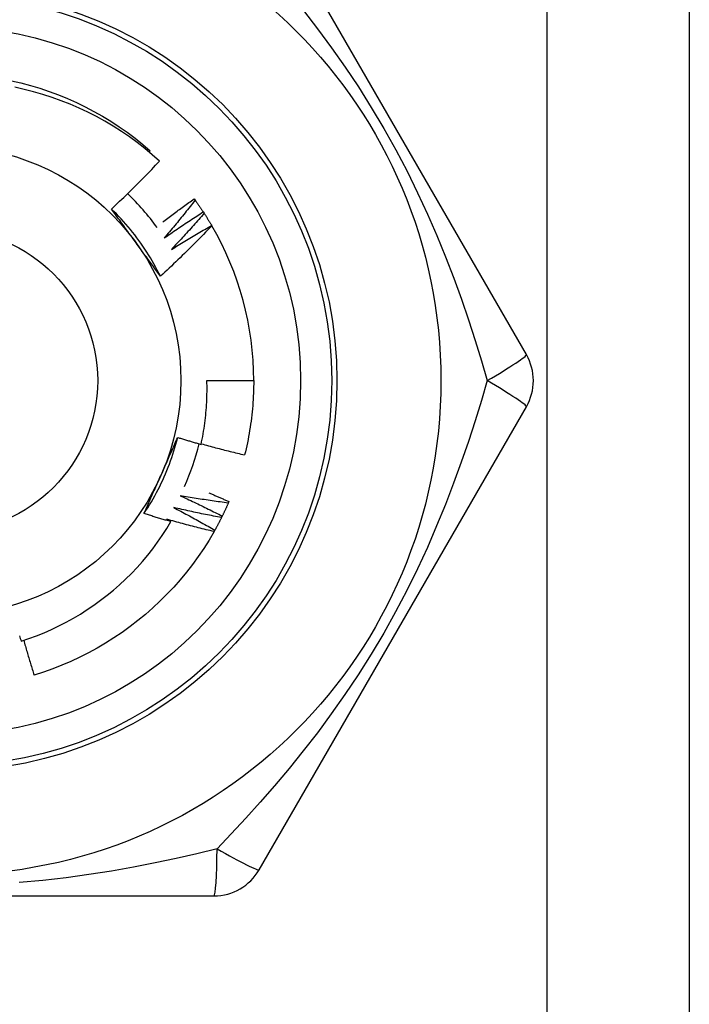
# Model space of a CAD drawing. Header units: inches. Extents: x 8 to 147, y 12 to 95.
# Tile 39 of 82: x 10.959 to 11.285, y 74.414 to 74.894. Entities that reach past the tile are written whole.
import ezdxf

# ---------------------------------------------------------------- set-up
doc = ezdxf.new("R2010")
doc.units = ezdxf.units.IN
doc.header["$LTSCALE"] = 9.37416098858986
doc.header["$MEASUREMENT"] = 0
doc.layers.add('Visible Edges(ANSI)', color=7, linetype='Continuous', lineweight=25)
doc.layers.add('Visible Tangent Edges(ANSI)', color=7, linetype='Continuous', lineweight=25)

msp = doc.modelspace()

# ---------------------------------------------------------------- linework, layer by layer
at = {"layer": 'Visible Edges(ANSI)'}
for p, q in [((11.28499288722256, 75.13856490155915), (11.28499288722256, 32.46516292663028)), ((11.20559025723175, 74.73038894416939), (11.07531828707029, 74.956026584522)), ((11.02165679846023, 74.82905616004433), (11.02222690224, 74.82972218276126)), ((11.04363368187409, 74.80627617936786), (11.04409239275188, 74.80564841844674)), ((11.04806798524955, 74.79990015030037), (11.04849349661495, 74.79924942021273)), ((11.05216536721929, 74.79330255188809), (11.05222779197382, 74.79319586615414)), ((11.04985565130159, 74.717712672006), (11.07267039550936, 74.717712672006)), ((11.07531828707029, 74.47939875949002), (11.20559025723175, 74.70503639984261)), ((11.06057539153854, 74.65878852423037), (11.06026725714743, 74.65807468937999)), ((11.05733167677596, 74.65173195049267), (11.05698691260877, 74.65103507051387)), ((11.03037204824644, 74.65018433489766), (11.03232320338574, 74.6490326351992)), ((11.05372609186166, 74.6448532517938), (11.05334560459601, 74.64417520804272)), ((10.7928184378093, 74.46672248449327), (11.05336234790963, 74.46672248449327))]:
    msp.add_line(p, q, dxfattribs=at)
at = {"layer": 'Visible Edges(ANSI)', "flags": 128}
for points in [[(10.95453071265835, 74.86384284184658), (10.95919341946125, 74.86274870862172), (10.9638198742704, 74.86150857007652), (10.96840551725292, 74.86012405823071), (10.97294577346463, 74.85859678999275), (10.97743608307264, 74.85692836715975), (10.98187187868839, 74.85512042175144), (10.98624859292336, 74.85317455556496), (10.99056166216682, 74.85109238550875), (10.99480650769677, 74.84887552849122), (10.99897858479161, 74.84652561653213), (11.00307330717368, 74.8440442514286), (11.00708611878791, 74.84143304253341), (11.01101244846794, 74.8386936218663), (11.01484773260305, 74.83582759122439), (11.01858740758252, 74.83283657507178), (11.02222690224, 74.82972218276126)], [(11.02672379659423, 74.82461079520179), (11.02319433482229, 74.82774987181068), (11.01957113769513, 74.83077189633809), (11.01585715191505, 74.83367484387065), (11.01205531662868, 74.83645666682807), (11.00816860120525, 74.83911534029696), (11.00419995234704, 74.84164883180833), (11.00015230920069, 74.84405509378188), (10.99602863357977, 74.84633210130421), (10.99183187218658, 74.84847782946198), (10.98756497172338, 74.85049023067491), (10.98323089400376, 74.8523672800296), (10.9788339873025, 74.85410639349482), (10.97438791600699, 74.85570199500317), (10.9698983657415, 74.85715240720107), (10.96536891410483, 74.85845687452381), (10.96080313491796, 74.85961459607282), (10.95620460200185, 74.86062480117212)], [(11.00331246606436, 74.80132784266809), (11.00432028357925, 74.80226577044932), (11.0053253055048, 74.80320653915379), (11.00632753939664, 74.8041501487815), (11.00732697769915, 74.80509658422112), (11.00832361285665, 74.80604585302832), (11.00931745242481, 74.80699793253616), (11.01030848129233, 74.80795283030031), (11.01129669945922, 74.8089105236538), (11.01228210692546, 74.80987102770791), (11.01326469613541, 74.81083431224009), (11.01424445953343, 74.8118003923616), (11.01522139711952, 74.8127692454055), (11.01619550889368, 74.81374087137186), (11.01716678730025, 74.81471526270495), (11.0181352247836, 74.81569241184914), (11.01910084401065, 74.81667233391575), (11.02006363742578, 74.81765502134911), (11.02102359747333, 74.81864046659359), (11.02198073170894, 74.81962866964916), (11.02293502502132, 74.82061962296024), (11.02388648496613, 74.82161331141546), (11.02483510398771, 74.82260974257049), (11.02578087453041, 74.8236089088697), (11.02672379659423, 74.82461079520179)], [(11.02830730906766, 74.79496279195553), (11.0289366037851, 74.79544596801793), (11.0295667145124, 74.79592811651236), (11.03019764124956, 74.79640925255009), (11.03082938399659, 74.79688936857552), (11.03146193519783, 74.79736845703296), (11.03209530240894, 74.79784652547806), (11.03272948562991, 74.79832357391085), (11.0333644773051, 74.79879959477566), (11.0340002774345, 74.79927459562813), (11.03463688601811, 74.79974856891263), (11.03527430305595, 74.80022151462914), (11.035912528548, 74.80069344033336), (11.03655155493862, 74.80116433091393), (11.03719138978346, 74.80163420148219), (11.03783202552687, 74.80210303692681), (11.03847346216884, 74.80257084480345), (11.03911569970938, 74.80303762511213), (11.03975873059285, 74.80350337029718), (11.04040256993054, 74.80396808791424), (11.04104720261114, 74.80443177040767), (11.04169262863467, 74.80489442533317), (11.04233885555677, 74.80535604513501), (11.04298586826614, 74.80581662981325), (11.04363368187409, 74.80627617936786)], [(11.04409239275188, 74.80564841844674), (11.04348448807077, 74.80486847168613), (11.04287505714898, 74.80408965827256), (11.04226409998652, 74.80331197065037), (11.04165160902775, 74.80253543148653), (11.0410375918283, 74.8017600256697), (11.04042205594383, 74.80098576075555), (11.0398049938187, 74.80021264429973), (11.03918640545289, 74.79944067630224), (11.03856629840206, 74.79866985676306), (11.0379446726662, 74.79790018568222), (11.03732152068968, 74.79713167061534), (11.03669685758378, 74.79636431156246), (11.03607066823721, 74.79559811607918), (11.03544296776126, 74.79483307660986), (11.03481374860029, 74.79406920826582), (11.03418301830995, 74.79330650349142), (11.03355076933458, 74.79254496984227), (11.03291700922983, 74.79178461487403), (11.03228173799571, 74.79102542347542), (11.03164495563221, 74.79026741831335), (11.03100666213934, 74.78951059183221), (11.03036686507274, 74.78875494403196), (11.02972555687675, 74.78800048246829), (11.0290827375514, 74.78724721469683)], [(11.04409239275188, 74.80564841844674), (11.04426336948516, 74.80541264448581), (11.04443385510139, 74.80517653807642), (11.04460385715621, 74.80494009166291), (11.04477337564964, 74.80470330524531), (11.04494240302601, 74.80446617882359), (11.04511094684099, 74.80422871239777), (11.04527900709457, 74.80399091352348), (11.0454465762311, 74.80375278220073), (11.04561366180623, 74.8035143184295), (11.04578025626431, 74.80327551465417), (11.045946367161, 74.80303638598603), (11.04611198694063, 74.80279692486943), (11.04627712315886, 74.80255713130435), (11.04644176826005, 74.80231701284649), (11.04660592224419, 74.80207656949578), (11.04676959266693, 74.80183579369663), (11.04693277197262, 74.80159470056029), (11.04709546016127, 74.80135327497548), (11.04725765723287, 74.80111153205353), (11.04741937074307, 74.80086946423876), (11.04758059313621, 74.80062707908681), (11.04774131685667, 74.80038436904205), (11.04790155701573, 74.80014134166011), (11.04806130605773, 74.79989799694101)], [(11.02721600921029, 74.76855491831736), (11.02645708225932, 74.77007496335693), (11.02567604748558, 74.77158381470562), (11.02487311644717, 74.77308117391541), (11.02404849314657, 74.77456673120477), (11.02320236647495, 74.77604018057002), (11.02233495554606, 74.77750121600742), (11.02144644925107, 74.7789495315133), (11.02053705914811, 74.78038482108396), (11.01960698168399, 74.7818067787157), (11.01865642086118, 74.78321510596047), (11.01768558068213, 74.78460947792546), (11.01669465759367, 74.78598960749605), (11.01568385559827, 74.78735517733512), (11.0146533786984, 74.78870589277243), (11.01360343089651, 74.79004143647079), (11.01253420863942, 74.79136150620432), (11.01144592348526, 74.79266579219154), (11.01033876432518, 74.7939539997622), (11.00921295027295, 74.7952258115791), (11.0080686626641, 74.7964809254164), (11.00690612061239, 74.79771903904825), (11.00572552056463, 74.79893983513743), (11.00452705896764, 74.80014301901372), (11.00331094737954, 74.80132828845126)], [(11.01538827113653, 74.78477100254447), (11.01488222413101, 74.78546749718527), (11.01437662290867, 74.78616334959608), (11.0138714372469, 74.78685856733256), (11.01336662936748, 74.78755316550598), (11.01286219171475, 74.78824713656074), (11.01235809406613, 74.78894050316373), (11.01185429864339, 74.78963327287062), (11.01135079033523, 74.79032546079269), (11.01084754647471, 74.7910170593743), (11.01034453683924, 74.79170809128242), (11.00984173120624, 74.79239856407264), (11.00933910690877, 74.79308848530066), (11.00883664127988, 74.79377786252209), (11.00833430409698, 74.79446670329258), (11.00783207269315, 74.79515502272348), (11.00732991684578, 74.79584282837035), (11.00682782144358, 74.79653012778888), (11.00632574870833, 74.79721692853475), (11.00582368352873, 74.79790324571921), (11.00532158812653, 74.7985890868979), (11.00481944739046, 74.79927445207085), (11.00431723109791, 74.79995936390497), (11.00381491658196, 74.80064382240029), (11.00331246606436, 74.80132784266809)], [(11.0290827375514, 74.78724721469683), (11.02986127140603, 74.78779196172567), (11.03064090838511, 74.78833519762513), (11.03142164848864, 74.78887690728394), (11.0322034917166, 74.78941710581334), (11.03298642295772, 74.78995577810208), (11.03377045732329, 74.79049292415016), (11.034555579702, 74.79102855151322), (11.03534179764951, 74.79156266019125), (11.03612909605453, 74.79209523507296), (11.03691749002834, 74.79262629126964), (11.03770696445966, 74.79315581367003), (11.03849752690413, 74.79368380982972), (11.03928916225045, 74.79421027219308), (11.04008188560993, 74.79473520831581), (11.04087568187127, 74.79525861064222), (11.04167055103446, 74.79578048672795), (11.04246649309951, 74.79630082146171), (11.04326350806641, 74.79681962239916), (11.04406159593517, 74.79733688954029), (11.04486074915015, 74.7978526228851), (11.04566096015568, 74.79836681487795), (11.04646224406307, 74.79887946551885), (11.04726458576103, 74.79939057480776), (11.04806798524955, 74.79990015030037)], [(11.04849349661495, 74.79924942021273), (11.04784592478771, 74.79850207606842), (11.04719689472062, 74.79775594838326), (11.04654639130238, 74.79701102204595), (11.04589442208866, 74.79626731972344), (11.04524099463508, 74.79552482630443), (11.04458609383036, 74.79478355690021), (11.04392973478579, 74.7940435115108), (11.04327191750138, 74.79330469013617), (11.04261263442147, 74.79256709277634), (11.04195189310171, 74.7918307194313), (11.04128970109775, 74.79109558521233), (11.0406260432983, 74.79036169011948), (11.03996093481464, 74.78962902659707), (11.03929436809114, 74.78889760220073), (11.03862635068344, 74.78816741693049), (11.03795688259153, 74.78743847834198), (11.03728595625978, 74.78671078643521), (11.03661358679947, 74.78598434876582), (11.03593976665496, 74.78525915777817), (11.0352645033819, 74.7845352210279), (11.03458778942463, 74.78381254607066), (11.03390962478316, 74.78309112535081), (11.03323002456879, 74.78237097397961), (11.03254898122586, 74.78165207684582)], [(11.04849349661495, 74.79924942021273), (11.04865199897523, 74.79900509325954), (11.0488100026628, 74.7987604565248), (11.04896750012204, 74.79851550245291), (11.04912449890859, 74.79827023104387), (11.04928099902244, 74.79802465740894), (11.0494369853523, 74.79777876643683), (11.04959248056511, 74.79753256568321), (11.04974746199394, 74.79728605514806), (11.04990193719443, 74.79703923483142), (11.05005592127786, 74.79679211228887), (11.05020939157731, 74.79654467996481), (11.05036236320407, 74.79629694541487), (11.05051483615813, 74.79604890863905), (11.05066679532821, 74.79580056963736), (11.05081824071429, 74.7955519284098), (11.05096920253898, 74.79530298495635), (11.05111963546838, 74.79505373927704), (11.05126958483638, 74.7948041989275), (11.0514190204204, 74.79455436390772), (11.05156794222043, 74.79430422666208), (11.05171636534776, 74.79405380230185), (11.0518642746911, 74.79380307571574), (11.05201168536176, 74.79355206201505), (11.05215858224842, 74.79330075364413)], [(11.05222779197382, 74.79319586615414), (11.05122011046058, 74.79213523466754), (11.05020942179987, 74.791077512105), (11.04919571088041, 74.79002269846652), (11.04817898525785, 74.78897081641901), (11.04715926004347, 74.78792185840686), (11.04613652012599, 74.78687583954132), (11.0451107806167, 74.78583275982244), (11.04408204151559, 74.78479262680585), (11.04305031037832, 74.78375544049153), (11.04201558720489, 74.78272122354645), (11.04097786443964, 74.78168995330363), (11.03993714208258, 74.78066163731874), (11.03889342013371, 74.77963628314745), (11.03784671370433, 74.7786139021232), (11.03679701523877, 74.77759449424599), (11.0357443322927, 74.7765780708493), (11.03468867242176, 74.77556463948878), (11.03363003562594, 74.77455420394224), (11.03256843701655, 74.77354677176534), (11.03150386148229, 74.77254235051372), (11.0304363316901, 74.77154094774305), (11.02936584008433, 74.77054257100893), (11.02829240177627, 74.76954722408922), (11.02721600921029, 74.76855491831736)], [(11.03254898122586, 74.78165207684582), (11.03335473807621, 74.78215568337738), (11.03416152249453, 74.7826577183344), (11.03496932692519, 74.78315818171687), (11.03577815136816, 74.78365706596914), (11.03658798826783, 74.78415437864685), (11.03739884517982, 74.78465010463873), (11.03821070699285, 74.7851442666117), (11.0390235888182, 74.78563684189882), (11.03983746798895, 74.78612783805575), (11.04065235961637, 74.78661724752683), (11.04146825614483, 74.78710508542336), (11.04228515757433, 74.78759133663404), (11.04310305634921, 74.78807600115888), (11.04392195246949, 74.78855908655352), (11.04474184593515, 74.78904058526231), (11.04556272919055, 74.78952049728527), (11.04638460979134, 74.78999881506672), (11.04720748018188, 74.79047555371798), (11.04803134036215, 74.79095069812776), (11.04885618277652, 74.79142425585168), (11.04968200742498, 74.7918962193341), (11.05050880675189, 74.79236658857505), (11.05133660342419, 74.79283537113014), (11.05216536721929, 74.79330255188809)], [(11.02721600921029, 74.76855491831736), (11.02672373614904, 74.76922489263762), (11.02623165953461, 74.76989522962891), (11.02573974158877, 74.77056594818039), (11.02524794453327, 74.77123706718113), (11.02475625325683, 74.77190860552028), (11.02426461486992, 74.77258057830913), (11.0237730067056, 74.77325300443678), (11.02328139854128, 74.77392590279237), (11.02278974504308, 74.77459929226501), (11.02229803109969, 74.77527318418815), (11.02180621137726, 74.77594760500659), (11.02131425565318, 74.7766225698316), (11.02082213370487, 74.77729809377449), (11.02032980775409, 74.77797419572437), (11.01983724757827, 74.77865089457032), (11.0193444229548, 74.77932820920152), (11.01885129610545, 74.78000615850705), (11.01835783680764, 74.7806847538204), (11.01786401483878, 74.78136401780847), (11.01736979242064, 74.78204397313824), (11.01687513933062, 74.78272463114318), (11.01638002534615, 74.78340600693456), (11.01588441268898, 74.784088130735), (11.01538827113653, 74.78477100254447)], [(11.04702013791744, 74.68668362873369), (11.04728988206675, 74.68795758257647), (11.04754669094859, 74.68923454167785), (11.04779047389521, 74.69051423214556), (11.04802112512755, 74.69179603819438), (11.04823862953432, 74.6930798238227), (11.04844296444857, 74.69436548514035), (11.04863412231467, 74.69565292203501), (11.0488120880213, 74.69694203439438), (11.0489768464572, 74.69823271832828), (11.04912839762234, 74.69952487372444), (11.04926671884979, 74.70081839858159), (11.04939180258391, 74.70211319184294), (11.0495036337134, 74.7034091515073), (11.04960219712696, 74.70470617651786), (11.0496874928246, 74.70600416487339), (11.04975949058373, 74.70730301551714), (11.04981819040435, 74.70860262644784), (11.04986358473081, 74.70990289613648), (11.04989565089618, 74.7112037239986), (11.04991437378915, 74.71250500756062), (11.04991973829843, 74.71380664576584), (11.04991175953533, 74.7151085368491), (11.04989039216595, 74.71641057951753), (11.04985565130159, 74.717712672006)], [(11.07267039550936, 74.717712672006), (11.07266262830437, 74.71619084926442), (11.0726393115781, 74.71466919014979), (11.07260047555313, 74.7131478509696), (11.07254612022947, 74.71162698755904), (11.07247630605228, 74.71010675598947), (11.07239101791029, 74.70858731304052), (11.07229027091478, 74.70706881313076), (11.07217411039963, 74.70555141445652), (11.07204255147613, 74.70403527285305), (11.07189559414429, 74.70252054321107), (11.0717332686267, 74.7010073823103), (11.07155559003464, 74.69949594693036), (11.07136258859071, 74.69798639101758), (11.0711542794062, 74.69647887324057), (11.07093067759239, 74.69497354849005), (11.0706917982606, 74.69347057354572), (11.0704376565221, 74.69197010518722), (11.07016829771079, 74.69047229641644), (11.06988370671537, 74.68897730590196), (11.06958392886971, 74.68748529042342), (11.06926897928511, 74.68599640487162), (11.06893885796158, 74.6845108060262), (11.06859361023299, 74.6830286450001), (11.06823323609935, 74.68155008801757)], [(11.01918388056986, 74.6529583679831), (11.02012081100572, 74.6543756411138), (11.0210370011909, 74.65580646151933), (11.02193228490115, 74.65725049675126), (11.02280650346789, 74.65870742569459), (11.02365948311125, 74.66017691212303), (11.0244910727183, 74.6616586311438), (11.02530109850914, 74.66315225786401), (11.0260894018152, 74.66465745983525), (11.02685581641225, 74.66617390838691), (11.02760017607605, 74.66770127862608), (11.02832232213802, 74.66923924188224), (11.02902208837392, 74.67078747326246), (11.02969930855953, 74.67234563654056), (11.03035381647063, 74.67391341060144), (11.03098546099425, 74.6754904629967), (11.03159406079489, 74.67707646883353), (11.0321794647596, 74.67867109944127), (11.03274150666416, 74.68027402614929), (11.03328002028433, 74.68188492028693), (11.03379483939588, 74.6835034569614), (11.03428579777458, 74.68512930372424), (11.03475274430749, 74.68676213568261), (11.03519550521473, 74.68840162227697), (11.03561391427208, 74.6900474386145)], [(11.02731355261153, 74.67130953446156), (11.02766371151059, 74.67209602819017), (11.02801353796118, 74.67288181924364), (11.02836301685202, 74.67366693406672), (11.02871214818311, 74.67445139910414), (11.02906093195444, 74.67523524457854), (11.02940935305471, 74.6760184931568), (11.02975741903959, 74.6768011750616), (11.03010511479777, 74.67758331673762), (11.0304524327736, 74.67836494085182), (11.03079938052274, 74.67914608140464), (11.03114594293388, 74.67992675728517), (11.03149212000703, 74.68070700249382), (11.03183790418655, 74.68148683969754), (11.03218328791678, 74.68226629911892), (11.03252827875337, 74.68304540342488), (11.03287285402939, 74.68382418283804), (11.03321702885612, 74.68460266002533), (11.03356078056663, 74.68538086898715), (11.03390410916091, 74.68615883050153), (11.03424702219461, 74.68693657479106), (11.03458949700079, 74.6877141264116), (11.0349315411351, 74.6884915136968), (11.03527313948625, 74.68926876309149), (11.03561429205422, 74.69004590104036)], [(11.03561429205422, 74.69004590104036), (11.03608796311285, 74.68990009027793), (11.03656177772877, 74.68975477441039), (11.03703572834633, 74.68960995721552), (11.03750981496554, 74.68946563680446), (11.03798404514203, 74.68932181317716), (11.03845841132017, 74.68917848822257), (11.03893290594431, 74.68903566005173), (11.03940755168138, 74.6888933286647), (11.03988232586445, 74.68875149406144), (11.04035723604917, 74.68861015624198), (11.04083228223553, 74.68846931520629), (11.04130746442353, 74.6883289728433), (11.04178278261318, 74.68818912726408), (11.04225823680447, 74.68804977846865), (11.04273382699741, 74.68791092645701), (11.04320955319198, 74.68777257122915), (11.04368540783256, 74.68763471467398), (11.04416139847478, 74.68749735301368), (11.04463752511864, 74.68736049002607), (11.0451137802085, 74.68722412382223), (11.04559017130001, 74.68708825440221), (11.04606669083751, 74.68695288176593), (11.04654334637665, 74.68681800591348), (11.04702013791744, 74.68668362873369)], [(11.04707490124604, 74.68693716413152), (11.04795102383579, 74.68669374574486), (11.04882762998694, 74.6864519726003), (11.04970472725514, 74.68621184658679), (11.05058230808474, 74.68597336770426), (11.05146038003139, 74.68573653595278), (11.05233893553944, 74.68550135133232), (11.05321797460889, 74.68526781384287), (11.05409748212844, 74.68503592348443), (11.05497747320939, 74.68480568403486), (11.05585794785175, 74.68457709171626), (11.05673887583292, 74.68435015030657), (11.05762028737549, 74.68412485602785), (11.05850216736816, 74.683901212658), (11.05938451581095, 74.68367921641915), (11.06026733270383, 74.68345887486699), (11.06115060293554, 74.68324018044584), (11.06203434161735, 74.68302313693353), (11.06291853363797, 74.68280774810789), (11.0638031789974, 74.68259400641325), (11.06468829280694, 74.68238191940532), (11.06557385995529, 74.68217148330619), (11.06645986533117, 74.68196269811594), (11.06734633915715, 74.68175556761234), (11.06823323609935, 74.68155008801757)], [(11.01918388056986, 74.6529583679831), (11.01951796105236, 74.65371967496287), (11.01985244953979, 74.65448099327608), (11.02018734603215, 74.65524236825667), (11.02052265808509, 74.65600383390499), (11.02085837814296, 74.65676542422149), (11.02119450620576, 74.65752718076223), (11.0215310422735, 74.6582891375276), (11.02186797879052, 74.65905133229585), (11.02220532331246, 74.65981380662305), (11.02254307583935, 74.66057659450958), (11.02288123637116, 74.66133973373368), (11.02321978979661, 74.66210326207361), (11.02355875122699, 74.66286721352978), (11.02389811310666, 74.66363163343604), (11.02423786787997, 74.66439655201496), (11.0245780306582, 74.66516200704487), (11.02491858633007, 74.66592804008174), (11.02525954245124, 74.66669468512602), (11.02560089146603, 74.66746198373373), (11.02594263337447, 74.6682299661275), (11.02628477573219, 74.66899867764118), (11.0266273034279, 74.66976814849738), (11.02697023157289, 74.67053842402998), (11.02731355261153, 74.67130953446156)], [(11.03679452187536, 74.6616698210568), (11.03765900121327, 74.66127543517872), (11.03852273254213, 74.66087932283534), (11.03938571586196, 74.6604814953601), (11.04024795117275, 74.66008194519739), (11.04110942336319, 74.65968067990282), (11.0419701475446, 74.6592776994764), (11.04283010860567, 74.65887300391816), (11.04368931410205, 74.65846659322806), (11.0445477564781, 74.65805847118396), (11.04540543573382, 74.65764863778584), (11.0462623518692, 74.65723709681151), (11.0471184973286, 74.65682384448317), (11.04797387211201, 74.65640888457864), (11.04882847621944, 74.6559922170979), (11.0496823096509, 74.65557384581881), (11.05053537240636, 74.65515377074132), (11.05138764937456, 74.65473199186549), (11.05223914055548, 74.65430850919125), (11.05308986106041, 74.65388333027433), (11.05393979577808, 74.65345644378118), (11.05478895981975, 74.65302786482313), (11.05563732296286, 74.6525975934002), (11.0564849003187, 74.6521656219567), (11.05733167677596, 74.65173195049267)], [(11.06026725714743, 74.65807468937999), (11.05928670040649, 74.65820269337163), (11.05830635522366, 74.65833259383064), (11.05732620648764, 74.65846438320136), (11.05634625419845, 74.65859806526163), (11.05536651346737, 74.65873364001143), (11.0543869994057, 74.6588711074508), (11.05340768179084, 74.6590104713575), (11.0524285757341, 74.65915172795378), (11.05144969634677, 74.65929488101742), (11.05047104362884, 74.65943993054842), (11.04949260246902, 74.65958687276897), (11.04851439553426, 74.65973571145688), (11.0475364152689, 74.65988644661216), (11.04655866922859, 74.6600390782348), (11.0455811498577, 74.66019361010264), (11.0446038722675, 74.66035003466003), (11.043626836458, 74.6605083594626), (11.04265004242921, 74.66066858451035), (11.04167349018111, 74.6608307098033), (11.04069719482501, 74.6609947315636), (11.0397211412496, 74.66116065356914), (11.0387453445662, 74.66132847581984), (11.03776980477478, 74.66149819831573), (11.03679452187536, 74.6616698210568)], [(11.05079034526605, 74.66305689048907), (11.05119980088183, 74.66288342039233), (11.05160909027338, 74.66270956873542), (11.052018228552, 74.66253533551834), (11.05242723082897, 74.6623607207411), (11.05283606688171, 74.66218572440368), (11.0532447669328, 74.6620103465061), (11.05365331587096, 74.66183459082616), (11.05406171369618, 74.66165844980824), (11.05446994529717, 74.66148193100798), (11.05487804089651, 74.66130503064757), (11.05528598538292, 74.66112774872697), (11.05569377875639, 74.66095008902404), (11.05610142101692, 74.66077204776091), (11.05650889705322, 74.66059362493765), (11.05691623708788, 74.66041482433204), (11.0573234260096, 74.66023564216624), (11.05773044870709, 74.6600560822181), (11.05813733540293, 74.65987614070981), (11.05854405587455, 74.65969581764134), (11.05895062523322, 74.65951512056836), (11.05935704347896, 74.65933403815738), (11.05976331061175, 74.65915258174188), (11.06016942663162, 74.65897074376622), (11.06057539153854, 74.65878852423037)], [(11.06026725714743, 74.65807468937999), (11.06015085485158, 74.65780772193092), (11.06003393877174, 74.65754100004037), (11.05991646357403, 74.65727451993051), (11.05979845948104, 74.65700828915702), (11.05967991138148, 74.65674230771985), (11.05956083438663, 74.65647657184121), (11.05944121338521, 74.65621108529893), (11.0593210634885, 74.65594584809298), (11.05920036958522, 74.6556808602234), (11.05907916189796, 74.65541612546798), (11.05895739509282, 74.6551516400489), (11.0588351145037, 74.654887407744), (11.058712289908, 74.65462343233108), (11.05858895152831, 74.65435970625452), (11.05846506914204, 74.65409624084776), (11.0583406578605, 74.65383302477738), (11.05821571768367, 74.65357006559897), (11.05809026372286, 74.6533073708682), (11.05796426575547, 74.6530449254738), (11.05783775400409, 74.65278274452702), (11.05771071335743, 74.65252082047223), (11.05758314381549, 74.65225915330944), (11.05745506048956, 74.65199775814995), (11.05732643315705, 74.6517366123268)], [(11.03232320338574, 74.6490326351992), (11.03177377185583, 74.64918906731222), (11.03122451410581, 74.64934611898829), (11.03067541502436, 74.64950379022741), (11.0301264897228, 74.64966208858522), (11.02957773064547, 74.64982099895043), (11.02902913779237, 74.64998053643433), (11.02848071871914, 74.65014069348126), (11.02793246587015, 74.65030147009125), (11.02738437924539, 74.65046287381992), (11.02683647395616, 74.650624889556), (11.02628873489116, 74.65078753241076), (11.02574116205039, 74.65095079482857), (11.02519377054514, 74.65111467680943), (11.02464654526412, 74.65127917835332), (11.02409949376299, 74.65144430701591), (11.02355261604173, 74.65161004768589), (11.02300591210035, 74.65177641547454), (11.02245938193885, 74.65194340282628), (11.02191302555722, 74.65211100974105), (11.02136684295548, 74.65227923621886), (11.02082084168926, 74.65244808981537), (11.02027500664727, 74.65261756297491), (11.0197293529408, 74.6527876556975), (11.01918388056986, 74.6529583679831)], [(11.03373242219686, 74.65584368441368), (11.0345752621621, 74.6554049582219), (11.03541727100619, 74.65496455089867), (11.03625844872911, 74.65452246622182), (11.03709877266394, 74.65407870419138), (11.03793826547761, 74.65363326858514), (11.03877691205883, 74.65318615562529), (11.03961470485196, 74.65273736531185), (11.04045165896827, 74.65228690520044), (11.0412877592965, 74.6518347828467), (11.04212301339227, 74.6513809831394), (11.04295741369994, 74.65092551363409), (11.04379095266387, 74.6504683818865), (11.0446236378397, 74.65000958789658), (11.04545546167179, 74.6495491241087), (11.04628643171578, 74.64908699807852), (11.04711653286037, 74.648623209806), (11.04794577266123, 74.64815776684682), (11.04877414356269, 74.64769066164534), (11.04960165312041, 74.64722189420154), (11.05042827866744, 74.64675147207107), (11.05125405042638, 74.64627940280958), (11.05207893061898, 74.6458056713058), (11.05290294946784, 74.64533028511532), (11.05372609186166, 74.6448532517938)], [(11.05698691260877, 74.65103507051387), (11.05601431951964, 74.65121379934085), (11.05504204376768, 74.6513944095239), (11.0540700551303, 74.65157689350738), (11.0530983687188, 74.65176125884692), (11.05212698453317, 74.65194750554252), (11.0511559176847, 74.65213562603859), (11.05018515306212, 74.65232563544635), (11.0492147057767, 74.65251751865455), (11.04824457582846, 74.65271128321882), (11.04727476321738, 74.6529069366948), (11.04630527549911, 74.65310446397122), (11.04533611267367, 74.6533038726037), (11.04436727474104, 74.65350517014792), (11.04339876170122, 74.65370834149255), (11.04243058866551, 74.65391340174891), (11.04146274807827, 74.65412034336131), (11.04049523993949, 74.65432916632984), (11.03952807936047, 74.65453987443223), (11.0385612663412, 74.6547524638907), (11.03759479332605, 74.65496693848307), (11.03662866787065, 74.65518329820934), (11.03566289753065, 74.6554015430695), (11.03469748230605, 74.65562167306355), (11.03373242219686, 74.65584368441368)], [(10.95924548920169, 74.59077757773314), (10.96302552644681, 74.59204350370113), (10.96676987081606, 74.59342484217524), (10.97047351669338, 74.59492024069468), (10.97412585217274, 74.59652545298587), (10.97772379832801, 74.59823879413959), (10.9812649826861, 74.60005886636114), (10.9847470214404, 74.60198424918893), (10.98816753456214, 74.60401352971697), (10.99152415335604, 74.60614529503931), (10.99481448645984, 74.60837813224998), (10.99803616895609, 74.61071063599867), (11.00118681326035, 74.61314138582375), (11.00426403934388, 74.6156689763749), (11.00726547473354, 74.6182919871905), (11.01018873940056, 74.62100901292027), (11.01302837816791, 74.62381553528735), (11.01577700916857, 74.62670421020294), (11.0184328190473, 74.6296726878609), (11.02099411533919, 74.63271870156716), (11.02345919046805, 74.6358399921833), (11.02582633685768, 74.6390342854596), (11.02809385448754, 74.64229933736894), (11.03026005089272, 74.64563287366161), (11.03232320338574, 74.6490326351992)], [(11.05334560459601, 74.64417520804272), (11.05238360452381, 74.64440417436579), (11.05142201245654, 74.64463500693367), (11.05046079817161, 74.64486769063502), (11.04949999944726, 74.64510224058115), (11.04853959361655, 74.64533865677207), (11.04757959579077, 74.6455769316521), (11.04662000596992, 74.6458170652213), (11.045660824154, 74.64605906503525), (11.04470205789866, 74.64630292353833), (11.04374371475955, 74.64654864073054), (11.04278577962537, 74.64679622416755), (11.04182826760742, 74.64704567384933), (11.04087118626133, 74.64729698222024), (11.03991452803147, 74.64755014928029), (11.03895830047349, 74.64780518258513), (11.03800250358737, 74.64806208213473), (11.03704714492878, 74.64832084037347), (11.0360922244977, 74.64858146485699), (11.03513774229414, 74.64884394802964), (11.03418370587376, 74.64910829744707), (11.03323011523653, 74.64937451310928), (11.03227697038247, 74.64964258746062), (11.03132428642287, 74.64991252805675), (11.03037204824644, 74.65018433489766)], [(11.05698691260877, 74.65103507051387), (11.05685681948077, 74.65077450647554), (11.05672621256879, 74.65051421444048), (11.05659506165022, 74.65025418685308), (11.05646339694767, 74.64999444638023), (11.05633120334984, 74.64973497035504), (11.05619849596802, 74.64947577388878), (11.05606525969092, 74.64921685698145), (11.05593150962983, 74.64895821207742), (11.05579723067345, 74.64869984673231), (11.0556624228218, 74.64844176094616), (11.05552710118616, 74.64818394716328), (11.05539126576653, 74.64792642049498), (11.05525491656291, 74.64766917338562), (11.05511805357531, 74.6474122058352), (11.05498066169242, 74.64715552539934), (11.05484275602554, 74.64689912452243), (11.05470433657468, 74.64664300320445), (11.05456541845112, 74.64638716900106), (11.05442597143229, 74.64613162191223), (11.05428601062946, 74.64587636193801), (11.05414555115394, 74.64562138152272), (11.05400457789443, 74.64536669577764), (11.05386309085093, 74.64511229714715), (11.05372109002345, 74.64485817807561)], [(11.05334560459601, 74.64417520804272), (11.05092131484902, 74.64004384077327), (11.04836208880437, 74.63599641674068), (11.04567169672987, 74.6320359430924), (11.04285393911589, 74.62816544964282), (11.03991260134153, 74.62438793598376), (11.03685146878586, 74.62070643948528), (11.03367434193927, 74.61712395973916), (11.03038499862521, 74.61364352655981), (11.0269872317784, 74.61026814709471), (11.02348484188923, 74.60700085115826), (11.01988159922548, 74.60384464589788), (11.01618130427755, 74.60080255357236), (11.01238774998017, 74.59787758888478), (11.00850471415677, 74.59507276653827), (11.00453598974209, 74.59239110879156), (11.00048537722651, 74.58983563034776), (10.99635665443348, 74.58740936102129), (10.99215360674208, 74.58511530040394), (10.98788003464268, 74.58295645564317), (10.98353972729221, 74.58093587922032), (10.97913646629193, 74.57905656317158), (10.97467404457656, 74.57732152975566), (10.97015625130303, 74.57573380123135), (10.96558687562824, 74.57429639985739)], [(10.95856674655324, 74.59337660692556), (10.95873506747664, 74.59272647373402), (10.95890429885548, 74.59207658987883), (10.95907443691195, 74.59142695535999), (10.95924548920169, 74.59077757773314)], [(10.96058867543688, 74.5912128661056), (10.96078448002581, 74.59050477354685), (10.96098136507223, 74.58979696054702), (10.96117933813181, 74.58908941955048), (10.96137839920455, 74.58838215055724), (10.96157854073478, 74.58767515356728), (10.96177977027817, 74.58696845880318), (10.96198208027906, 74.58626202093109), (10.9621854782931, 74.58555587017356), (10.96238995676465, 74.58485000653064), (10.96259551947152, 74.584144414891), (10.96280216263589, 74.58343911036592), (10.9630098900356, 74.58273409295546), (10.96321869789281, 74.58202936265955), (10.96342858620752, 74.58132491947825), (10.96363955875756, 74.5806207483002), (10.9638516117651, 74.57991687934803), (10.96406474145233, 74.57921329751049), (10.96427895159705, 74.57851000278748), (10.96449424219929, 74.57780701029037), (10.96471061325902, 74.57710428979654), (10.96492806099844, 74.57640187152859), (10.96514658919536, 74.57569975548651), (10.96536619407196, 74.574997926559), (10.96558687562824, 74.57429639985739)]]:
    msp.add_lwpolyline(points, dxfattribs=at)
at = {"layer": 'Visible Edges(ANSI)'}
for centre, radius in [((10.92309039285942, 74.717712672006), 0.2408491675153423), ((10.9230903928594, 74.717712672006), 0.1723972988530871), ((10.92309039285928, 74.717712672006), 0.1140864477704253)]:
    msp.add_circle(centre, radius, dxfattribs=at)
for centre, radius, start, end in [((10.9230903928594, 74.717712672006), 0.126762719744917, 36.01810377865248, 45.9568962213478), ((10.92309039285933, 74.717712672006), 0.1495800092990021, 0, 30.30707566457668), ((11.18363429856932, 74.717712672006), 0.0253525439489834, 330.0000000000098, 29.9999999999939), ((10.9230903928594, 74.717712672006), 0.126762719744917, 336.0181037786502, 345.9568962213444), ((11.05336234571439, 74.49207503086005), 0.0253525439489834, 270.0000000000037, 330.0000000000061)]:
    msp.add_arc(centre, radius, start, end, dxfattribs=at)
at = {"layer": 'Visible Tangent Edges(ANSI)'}
msp.add_line((11.21563897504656, 32.46516292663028), (11.21563897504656, 75.13856490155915), dxfattribs=at)
at = {"layer": 'Visible Tangent Edges(ANSI)', "flags": 128}
for points in [[(11.0968704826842, 74.89798771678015), (11.10375870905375, 74.88909077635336), (11.11054097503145, 74.87992858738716), (11.11719119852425, 74.87050110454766), (11.12368331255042, 74.86080829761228), (11.12999121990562, 74.85085016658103), (11.13608882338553, 74.84062667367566), (11.14191820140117, 74.8302049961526), (11.1474035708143, 74.81974575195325), (11.15255689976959, 74.8092740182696), (11.15739314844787, 74.79880947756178), (11.16192727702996, 74.78837180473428), (11.16617424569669, 74.77798065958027), (11.17014899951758, 74.76765572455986), (11.17386651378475, 74.75741666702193), (11.17734171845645, 74.74728316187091), (11.18058961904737, 74.73727487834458), (11.18362511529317, 74.72741149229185), (11.18646319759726, 74.717712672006)], [(11.18646319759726, 74.717712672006), (11.18362420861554, 74.70801817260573), (11.18058091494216, 74.69814733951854), (11.17732023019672, 74.68812275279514), (11.1738290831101, 74.6779669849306), (11.1700944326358, 74.66770261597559), (11.16610320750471, 74.65735222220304), (11.16184235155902, 74.64693837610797), (11.15729877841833, 74.63648366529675), (11.15245946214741, 74.62601065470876), (11.14731130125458, 74.61554192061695), (11.14184125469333, 74.60510005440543), (11.13603625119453, 74.59470761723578), (11.12992551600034, 74.58444839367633), (11.12361021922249, 74.57446830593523), (11.11711810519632, 74.56476951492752), (11.11047366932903, 74.55534893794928), (11.10370143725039, 74.5462034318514), (11.09682591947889, 74.53732986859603), (11.0898716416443, 74.52872516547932), (11.0828631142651, 74.5203861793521), (11.07582484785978, 74.5123097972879), (11.06878136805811, 74.50449292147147), (11.06175717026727, 74.49693239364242), (11.05477679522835, 74.48962513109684)], [(11.05477679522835, 74.48962513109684), (11.04496338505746, 74.48723659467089), (11.03489760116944, 74.48493686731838), (11.02459169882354, 74.48274852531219), (11.01405795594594, 74.48069417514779), (11.00330864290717, 74.47879639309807), (10.99235603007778, 74.47707778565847), (10.98121238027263, 74.4755609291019), (10.96988997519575, 74.47426841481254), (10.95840107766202, 74.47322283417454)]]:
    msp.add_lwpolyline(points, dxfattribs=at)
at = {"layer": 'Visible Tangent Edges(ANSI)'}
for centre, radius in [((10.92309039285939, 74.717712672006), 0.1901440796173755), ((10.92309039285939, 74.717712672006), 0.1876088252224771), ((10.92309039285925, 74.717712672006), 0.0735223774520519)]:
    msp.add_circle(centre, radius, dxfattribs=at)
for centre, major_axis, ratio, start_param, end_param in [((11.18363429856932, 74.717712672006), (0.0219559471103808, 0.0126762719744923), 0.056053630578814, 4.809173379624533, 6.283185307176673), ((11.18363429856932, 74.717712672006), (0.0219559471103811, -0.0126762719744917), 0.0560536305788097, 0, 1.474011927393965), ((11.05336234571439, 74.49207503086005), (0, -0.0253525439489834), 0.0560536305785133, 2.2319e-12, 1.474011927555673), ((11.05336234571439, 74.49207503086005), (0.0219559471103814, -0.0126762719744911), 0.0560536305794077, 4.809173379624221, 6.28318530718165)]:
    msp.add_ellipse(centre, major_axis=major_axis, ratio=ratio, start_param=start_param, end_param=end_param, dxfattribs=at)

doc.saveas('drawing.dxf')
